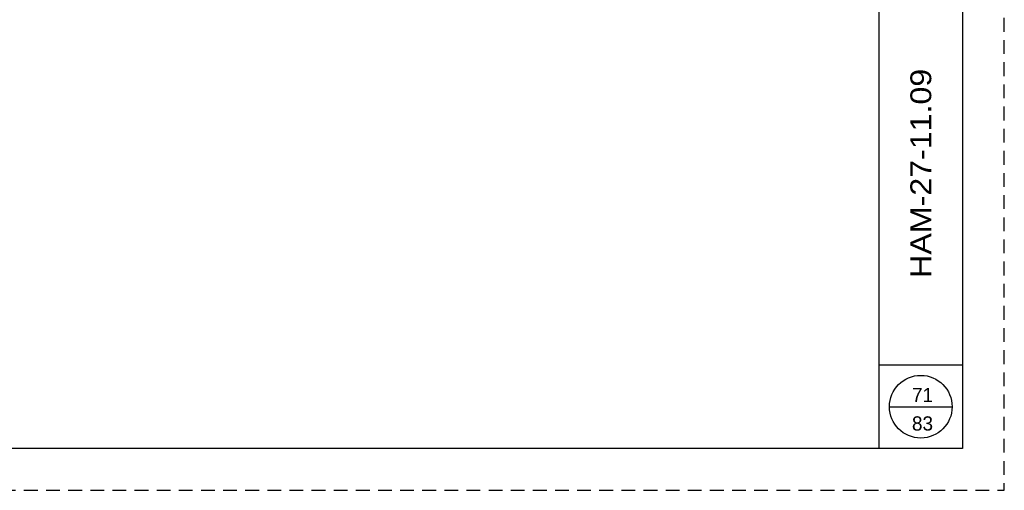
# Paper-space layout '113851PD001' of a CAD drawing. Header units: feet. Extents: x -1 to 187, y -1 to 115.
# Tile 28 of 32: x 21.71 to 33.5, y -0.62 to 5. Entities that reach past the tile are written whole.
import ezdxf
from ezdxf.enums import TextEntityAlignment as Align

# ---------------------------------------------------------------- set-up
doc = ezdxf.new("R2010")
doc.units = ezdxf.units.FT
doc.header["$MEASUREMENT"] = 0
doc.linetypes.add('OhDOT_USTN3', pattern=[0.22, 0.165, -0.055])
for name, color, linetype in [('C-ANNO-TEXT', 7, 'Continuous'), ('SH_Border', 7, 'Continuous'), ('SH_Cut_Line', 7, 'OhDOT_USTN3'), ('SH_Data', 7, 'Continuous')]:
    doc.layers.add(name, color=color, linetype=linetype)
doc.styles.add('Font 70-Main Title', font='txt', dxfattribs={"width": 1.15, "height": 0.25})
doc.styles.add('Straight-Sub Title', font='font30.shx', dxfattribs={"height": 0.17})

# ---------------------------------------------------------------- blocks, each defined once
blk = doc.blocks.new('BLKWO')
at = {"layer": 'SH_Border', "color": 7, "linetype": 'Continuous'}
for p, q in [((32.5, 0.5), (32.5, 21.5)), ((32.5, 1.5), (33.5, 1.5))]:
    blk.add_line(p, q, dxfattribs=at)
at = {"layer": 'SH_Border', "color": 7, "linetype": 'Continuous', "flags": 128}
blk.add_lwpolyline([(2, 21.5), (33.5, 21.5), (33.5, 0.5), (2, 0.5), (2, 21.5)], close=True, dxfattribs=at)
at = {"layer": 'SH_Cut_Line', "color": 7, "linetype": 'OhDOT_USTN3', "flags": 128}
blk.add_lwpolyline([(0, 0), (34, 0), (34, 22), (0, 22), (0, 0)], close=True, dxfattribs=at)
at = {"layer": 'SH_Data', "color": 7, "linetype": 'Continuous'}
blk.add_line((32.625, 1), (33.375, 1), dxfattribs=at)
blk.add_circle((32.99999439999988, 0.9999619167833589), 0.374999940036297, dxfattribs=at)
at = {"layer": 'SH_Data', "style": 'Font 70-Main Title', "width": 1.15}
for tag, p in [('TITLEAREA2M', (33, 13.29166666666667)), ('TITLEAREA1', (33, 3.791666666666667))]:
    blk.add_attdef(tag, text='', height=0.25, rotation=90, dxfattribs=at).set_placement(p, align=Align.MIDDLE_CENTER)
at = {"layer": 'SH_Data', "style": 'Straight-Sub Title'}
for tag, p in [('SHEETNO', (33.02029541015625, 1.003084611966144)), ('SHEETTOTAL', (33.02029541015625, 0.663376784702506))]:
    blk.add_attdef(tag, text='', height=0.17, dxfattribs=at).set_placement(p, align=Align.BOTTOM_CENTER)

psp = doc.layouts.new('113851PD001')

# ---------------------------------------------------------------- block references
at = {"layer": 'C-ANNO-TEXT'}
ref = psp.add_blockref('BLKWO', (-0.5, -0.625), dxfattribs=at)
ref.add_attrib('TITLEAREA1', 'HAM-27-11.09', dxfattribs={"layer": 'SH_Data', "height": 0.25, "rotation": 90, "style": 'Font 70-Main Title', "width": 1.15}).set_placement((32.5, 3.166666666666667), align=Align.MIDDLE_CENTER)
ref.add_attrib('SHEETTOTAL', '83', dxfattribs={"layer": 'SH_Data', "height": 0.17, "style": 'Straight-Sub Title'}).set_placement((32.52029541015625, 0.03837678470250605), align=Align.BOTTOM_CENTER)
ref.add_attrib('SHEETNO', '71', dxfattribs={"layer": 'SH_Data', "height": 0.17, "style": 'Straight-Sub Title'}).set_placement((32.52029541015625, 0.3780846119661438), align=Align.BOTTOM_CENTER)

doc.saveas('drawing.dxf')
